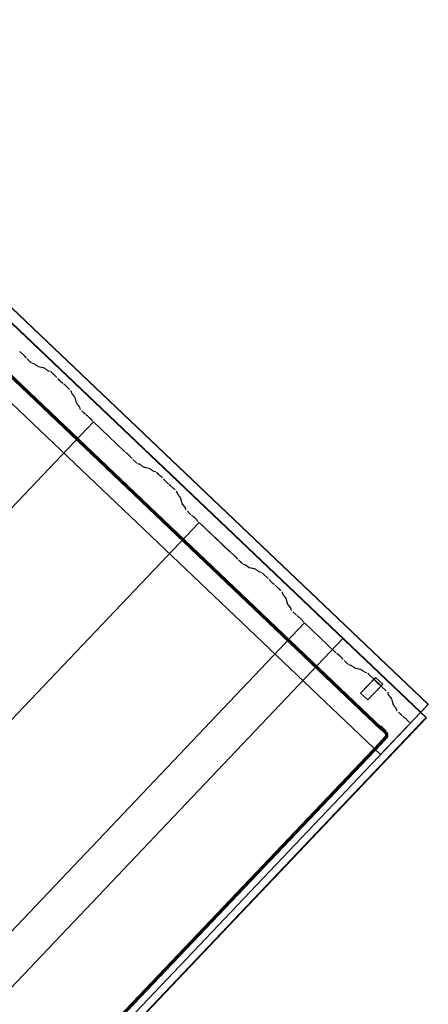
# Model space of a CAD drawing. Header units: metres. Extents: x 32343131.6 to 32343183.7, y 5699223.3 to 5699275.1.
# Tile 159 of 190: x 32343182.7 to 32343183.7, y 5699240.7 to 5699243.2. Entities that reach past the tile are written whole.
import ezdxf

# ---------------------------------------------------------------- set-up
doc = ezdxf.new("R2010")
doc.units = ezdxf.units.M
doc.layers.add('0-1', color=7, linetype='Continuous', lineweight=5)
for name, color, linetype, lineweight, true_color in [('A-GENM-1', 7, 'Continuous', 5, 0xcccccc), ('A-ROOF-1', 7, 'Continuous', 5, 0xcccccc), ('E-POWR-CNDT-1', 5, 'Continuous', 70, 0x0000ff), ('S-BEAM-1', 7, 'Continuous', 5, 0xcccccc)]:
    doc.layers.add(name, color=color, linetype=linetype, lineweight=lineweight, true_color=true_color)

# ---------------------------------------------------------------- blocks, each defined once
blk = doc.blocks.new('construction-roof-accessories--rheinzink-rzk010047 - construction-roof-accessories--rheinzink-rzk010047-3217442-TGA_190_LP5_GR_DA-TGA-01_G_')
at = {"layer": 'A-GENM-1'}
for p, q in [((-0.0125, 0.0822), (0.0125, 0.0822)), ((0.0125, 0.0822), (-0.0125, 0.0822)), ((-0.0125, 0.0822), (-0.0125, 0.0322)), ((-0.0125, 0.0263), (-0.0125, 0.0822)), ((0.0125, 0.0822), (0.0125, 0.0263)), ((0.0125, 0.0322), (0.0125, 0.0822)), ((-0.0125, 0.0263), (-0.0125, 0.0322)), ((-0.0125, 0.0322), (0.0125, 0.0322)), ((-0.0125, 0.0322), (0.0125, 0.0322)), ((0.0125, 0.0263), (-0.0125, 0.0263)), ((-0.0125, 0.0263), (0.0125, 0.0263)), ((0.0125, 0.0322), (0.0125, 0.0263))]:
    blk.add_line(p, q, dxfattribs=at)
blk = doc.blocks.new('Wasserleitblech - Wasserleitblech-3545865-TGA_190_LP5_GR_DA-TGA-01_G_')
at = {"layer": 'A-ROOF-1'}
for p, q in [((105.953, -7.7157), (71.177, 25.3695)), ((71.1777, 25.3702), (105.9537, -7.715)), ((105.9336, -7.7361), (71.1576, 25.3491)), ((105.9341, -7.7355), (71.1582, 25.3497)), ((105.8306, -7.8444), (102.9446, -5.0987)), ((105.8306, -7.8444), (102.9446, -5.0987)), ((105.9336, -7.7361), (105.953, -7.7157)), ((105.9537, -7.715), (105.9341, -7.7355)), ((105.9537, -7.715), (105.953, -7.7157)), ((105.9341, -7.7355), (105.8306, -7.8444)), ((105.8306, -7.8444), (105.9336, -7.7361))]:
    blk.add_line(p, q, dxfattribs=at)
blk = doc.blocks.new('Ortgang schräg2 - Ortgang schräg-3553031-TGA_190_LP5_GR_DA-TGA-01_G_')
at = {"layer": 'A-ROOF-1'}
for p, q in [((72.746, 23.8381), (64.4555, 15.124)), ((72.746, 23.8382), (64.4556, 15.1241)), ((72.746, 23.8381), (72.746, 23.8382)), ((72.746, 23.8382), (72.9605, 23.6342)), ((72.9597, 23.6348), (72.746, 23.8381)), ((64.6693, 14.9207), (72.9597, 23.6348)), ((72.9605, 23.6342), (64.67, 14.9201)), ((72.9533, 23.6281), (72.9597, 23.6348)), ((72.9605, 23.6342), (72.954, 23.6274)), ((72.954, 23.6274), (72.07, 22.6982)), ((72.0884, 22.719), (72.9533, 23.6281)), ((72.9533, 23.6281), (72.954, 23.6274))]:
    blk.add_line(p, q, dxfattribs=at)
blk = doc.blocks.new('ARC_190_LPX_FM_Stellplätze_rvt-1-TGA_190_LP5_GR_DA-TGA-01_G_')
at = {"layer": 'S-BEAM-1'}
for p, q in [((32343182.6697, 5699242.3777), (32343182.6744, 5699242.3739)), ((32343182.6752, 5699242.3731), (32343182.6704, 5699242.3769)), ((32343182.6853, 5699242.3627), (32343182.6813, 5699242.3672)), ((32343182.6821, 5699242.3666), (32343182.6862, 5699242.362)), ((32343182.6965, 5699242.3517), (32343182.689, 5699242.3589)), ((32343182.6891, 5699242.359), (32343182.6966, 5699242.3518)), ((32343182.7013, 5699242.348), (32343182.7057, 5699242.3471)), ((32343182.7068, 5699242.3461), (32343182.7023, 5699242.347)), ((32343182.7067, 5699242.3466), (32343182.7159, 5699242.3399)), ((32343182.7168, 5699242.339), (32343182.7076, 5699242.3456)), ((32343182.7167, 5699242.3394), (32343182.7312, 5699242.3365)), ((32343182.7322, 5699242.3355), (32343182.7178, 5699242.3384)), ((32343182.7322, 5699242.3359), (32343182.7414, 5699242.3293)), ((32343182.7422, 5699242.3283), (32343182.733, 5699242.335)), ((32343182.7422, 5699242.3288), (32343182.7471, 5699242.3278)), ((32343182.7482, 5699242.3268), (32343182.7432, 5699242.3278)), ((32343182.7651, 5699242.3113), (32343182.7528, 5699242.323)), ((32343182.7529, 5699242.3231), (32343182.7652, 5699242.3114)), ((32343182.7703, 5699242.3055), (32343182.7685, 5699242.3077)), ((32343182.7695, 5699242.3069), (32343182.7713, 5699242.3047)), ((32343182.7785, 5699242.2979), (32343182.7808, 5699242.2962)), ((32343182.7816, 5699242.2953), (32343182.7793, 5699242.2969)), ((32343182.7977, 5699242.2803), (32343182.7853, 5699242.292)), ((32343182.7854, 5699242.2921), (32343182.7978, 5699242.2804)), ((32343182.8029, 5699242.271), (32343182.8017, 5699242.2759)), ((32343182.8028, 5699242.2749), (32343182.804, 5699242.27)), ((32343182.8106, 5699242.2612), (32343182.8035, 5699242.27)), ((32343182.8045, 5699242.2692), (32343182.8116, 5699242.2603)), ((32343182.8148, 5699242.2461), (32343182.8112, 5699242.2604)), ((32343182.8122, 5699242.2594), (32343182.8159, 5699242.2451)), ((32343182.8225, 5699242.2362), (32343182.8154, 5699242.2451)), ((32343182.8164, 5699242.2443), (32343182.8235, 5699242.2354)), ((32343182.8242, 5699242.2311), (32343182.823, 5699242.2355)), ((32343182.8241, 5699242.2345), (32343182.8253, 5699242.2301)), ((32343182.8367, 5699242.2184), (32343182.8292, 5699242.2255)), ((32343182.8293, 5699242.2256), (32343182.8368, 5699242.2185)), ((32343174.597, 5699233.5124), (32343182.8593, 5699242.1969)), ((32343174.597, 5699233.5124), (32343182.8593, 5699242.1969)), ((32343174.5971, 5699233.5125), (32343182.8594, 5699242.197)), ((32343174.5971, 5699233.5125), (32343182.8594, 5699242.197)), ((32343182.8399, 5699242.2157), (32343182.8447, 5699242.2119)), ((32343182.8454, 5699242.2111), (32343182.8406, 5699242.2149)), ((32343182.8556, 5699242.2007), (32343182.8515, 5699242.2052)), ((32343182.8524, 5699242.2046), (32343182.8564, 5699242.2)), ((32343182.8593, 5699242.1969), (32343182.8594, 5699242.197)), ((32343182.8594, 5699242.197), (32343182.8593, 5699242.1969)), ((32343182.9381, 5699242.1219), (32343182.8593, 5699242.1969)), ((32343182.8594, 5699242.197), (32343182.9382, 5699242.122)), ((32343182.9414, 5699242.1192), (32343182.9461, 5699242.1154)), ((32343182.9468, 5699242.1146), (32343182.9421, 5699242.1184)), ((32343182.957, 5699242.1042), (32343182.953, 5699242.1087)), ((32343182.9538, 5699242.1081), (32343182.9578, 5699242.1035)), ((32343182.9682, 5699242.0932), (32343182.9607, 5699242.1004)), ((32343182.9608, 5699242.1005), (32343182.9683, 5699242.0933)), ((32343182.9729, 5699242.0896), (32343182.9774, 5699242.0887)), ((32343182.9785, 5699242.0876), (32343182.974, 5699242.0885)), ((32343182.9784, 5699242.0881), (32343182.9876, 5699242.0814)), ((32343182.9885, 5699242.0805), (32343182.9792, 5699242.0872)), ((32343182.9884, 5699242.081), (32343183.0029, 5699242.078)), ((32343183.0039, 5699242.077), (32343182.9895, 5699242.0799)), ((32343183.0039, 5699242.0774), (32343183.0131, 5699242.0708)), ((32343183.0139, 5699242.0699), (32343183.0047, 5699242.0765)), ((32343183.0139, 5699242.0703), (32343183.0188, 5699242.0693)), ((32343183.0199, 5699242.0683), (32343183.0149, 5699242.0693)), ((32343183.0368, 5699242.0528), (32343183.0245, 5699242.0645)), ((32343183.0246, 5699242.0646), (32343183.0369, 5699242.0529)), ((32343183.042, 5699242.047), (32343183.0402, 5699242.0492)), ((32343183.0412, 5699242.0484), (32343183.043, 5699242.0462)), ((32343183.0502, 5699242.0394), (32343183.0524, 5699242.0377)), ((32343183.0533, 5699242.0368), (32343183.051, 5699242.0385)), ((32343183.0694, 5699242.0218), (32343183.057, 5699242.0335)), ((32343183.0571, 5699242.0336), (32343183.0694, 5699242.0219)), ((32343183.0746, 5699242.0125), (32343183.0733, 5699242.0174)), ((32343183.0744, 5699242.0164), (32343183.0757, 5699242.0115)), ((32343183.0823, 5699242.0027), (32343183.0752, 5699242.0115)), ((32343183.0762, 5699242.0107), (32343183.0833, 5699242.0019)), ((32343183.0865, 5699241.9876), (32343183.0828, 5699242.0019)), ((32343183.0839, 5699242.0009), (32343183.0876, 5699241.9866)), ((32343183.0942, 5699241.9778), (32343183.0871, 5699241.9866)), ((32343183.0881, 5699241.9858), (32343183.0952, 5699241.977)), ((32343183.0959, 5699241.9726), (32343183.0947, 5699241.977)), ((32343183.0958, 5699241.976), (32343183.0969, 5699241.9716)), ((32343183.1009, 5699241.9672), (32343183.1085, 5699241.96)), ((32343183.1084, 5699241.9599), (32343183.1009, 5699241.9671)), ((32343183.1116, 5699241.9572), (32343183.1164, 5699241.9534)), ((32343183.1171, 5699241.9526), (32343183.1123, 5699241.9564)), ((32343183.1273, 5699241.9422), (32343183.1232, 5699241.9468)), ((32343183.1241, 5699241.9461), (32343183.1281, 5699241.9415)), ((32343174.8687, 5699233.2539), (32343183.131, 5699241.9384)), ((32343174.8687, 5699233.2539), (32343183.131, 5699241.9384)), ((32343174.8688, 5699233.254), (32343183.1311, 5699241.9385)), ((32343174.8688, 5699233.254), (32343183.1311, 5699241.9385)), ((32343183.131, 5699241.9384), (32343183.1311, 5699241.9385)), ((32343183.1311, 5699241.9385), (32343183.131, 5699241.9384)), ((32343183.2098, 5699241.8634), (32343183.131, 5699241.9384)), ((32343183.1311, 5699241.9385), (32343183.2099, 5699241.8635)), ((32343183.2131, 5699241.8607), (32343183.2178, 5699241.8569)), ((32343183.2185, 5699241.8561), (32343183.2138, 5699241.8599)), ((32343183.2287, 5699241.8457), (32343183.2247, 5699241.8503)), ((32343183.2255, 5699241.8496), (32343183.2295, 5699241.845)), ((32343183.2399, 5699241.8348), (32343183.2324, 5699241.8419)), ((32343183.2325, 5699241.842), (32343183.24, 5699241.8349)), ((32343183.2446, 5699241.8311), (32343183.2491, 5699241.8302)), ((32343183.2501, 5699241.8291), (32343183.2457, 5699241.8301)), ((32343183.2501, 5699241.8296), (32343183.2593, 5699241.8229)), ((32343183.2601, 5699241.822), (32343183.2509, 5699241.8287)), ((32343183.2601, 5699241.8225), (32343183.2745, 5699241.8195)), ((32343183.2756, 5699241.8185), (32343183.2611, 5699241.8214)), ((32343183.2755, 5699241.819), (32343183.2848, 5699241.8123)), ((32343183.2856, 5699241.8114), (32343183.2764, 5699241.818)), ((32343183.2856, 5699241.8118), (32343183.2905, 5699241.8108)), ((32343183.2916, 5699241.8098), (32343183.2866, 5699241.8108)), ((32343183.3085, 5699241.7943), (32343183.2962, 5699241.806)), ((32343183.2963, 5699241.8061), (32343183.3086, 5699241.7944)), ((32343183.3137, 5699241.7885), (32343183.3119, 5699241.7907)), ((32343183.3129, 5699241.7899), (32343183.3147, 5699241.7877)), ((32343183.3218, 5699241.7809), (32343183.3241, 5699241.7792)), ((32343183.325, 5699241.7783), (32343183.3227, 5699241.78)), ((32343183.341, 5699241.7633), (32343183.3287, 5699241.7751)), ((32343183.3288, 5699241.7752), (32343183.3411, 5699241.7634)), ((32343183.3463, 5699241.754), (32343183.345, 5699241.7589)), ((32343183.3461, 5699241.7579), (32343183.3474, 5699241.753)), ((32343183.354, 5699241.7442), (32343183.3469, 5699241.7531)), ((32343183.3479, 5699241.7523), (32343183.355, 5699241.7434)), ((32343183.3582, 5699241.7291), (32343183.3545, 5699241.7434)), ((32343183.3556, 5699241.7424), (32343183.3593, 5699241.7281)), ((32343183.3659, 5699241.7193), (32343183.3588, 5699241.7282)), ((32343183.3598, 5699241.7273), (32343183.3669, 5699241.7185)), ((32343183.3675, 5699241.7141), (32343183.3664, 5699241.7185)), ((32343183.3675, 5699241.7175), (32343183.3686, 5699241.7131)), ((32343183.3801, 5699241.7014), (32343183.3725, 5699241.7086)), ((32343183.3726, 5699241.7087), (32343183.3801, 5699241.7015)), ((32343183.3833, 5699241.6987), (32343183.3881, 5699241.6949)), ((32343183.3888, 5699241.6941), (32343183.384, 5699241.6979)), ((32343183.399, 5699241.6837), (32343183.3949, 5699241.6883)), ((32343175.1404, 5699232.9954), (32343183.4027, 5699241.6799)), ((32343175.1404, 5699232.9954), (32343183.4027, 5699241.6799)), ((32343175.1405, 5699232.9955), (32343183.4028, 5699241.68)), ((32343175.1405, 5699232.9955), (32343183.4028, 5699241.68)), ((32343183.3958, 5699241.6876), (32343183.3998, 5699241.6831)), ((32343183.4027, 5699241.6799), (32343183.4028, 5699241.68)), ((32343183.4028, 5699241.68), (32343183.4027, 5699241.6799)), ((32343183.4815, 5699241.6049), (32343183.4027, 5699241.6799)), ((32343183.4028, 5699241.68), (32343183.4816, 5699241.605)), ((32343183.4848, 5699241.6022), (32343183.4895, 5699241.5984)), ((32343183.4902, 5699241.5976), (32343183.4855, 5699241.6014)), ((32343183.5004, 5699241.5872), (32343183.4964, 5699241.5918)), ((32343183.4972, 5699241.5911), (32343183.5012, 5699241.5866)), ((32343183.5116, 5699241.5763), (32343183.5041, 5699241.5834)), ((32343183.5042, 5699241.5835), (32343183.5117, 5699241.5764)), ((32343183.5163, 5699241.5726), (32343183.5208, 5699241.5717)), ((32343183.5218, 5699241.5707), (32343183.5174, 5699241.5716)), ((32343183.5218, 5699241.5711), (32343183.531, 5699241.5645)), ((32343183.5318, 5699241.5635), (32343183.5226, 5699241.5702)), ((32343183.5318, 5699241.564), (32343183.5462, 5699241.5611)), ((32343183.5473, 5699241.56), (32343183.5328, 5699241.563)), ((32343183.5472, 5699241.5605), (32343183.5564, 5699241.5538)), ((32343183.5573, 5699241.5529), (32343183.5481, 5699241.5596)), ((32343183.5572, 5699241.5534), (32343183.5622, 5699241.5524)), ((32343183.5632, 5699241.5513), (32343183.5583, 5699241.5523)), ((32343183.5679, 5699241.5476), (32343183.5803, 5699241.5359)), ((32343183.5802, 5699241.5358), (32343183.5679, 5699241.5476)), ((32343183.5854, 5699241.5301), (32343183.5836, 5699241.5322)), ((32343183.5846, 5699241.5314), (32343183.5863, 5699241.5293)), ((32343183.5935, 5699241.5224), (32343183.5958, 5699241.5207)), ((32343183.5967, 5699241.5198), (32343183.5944, 5699241.5215)), ((32343183.6127, 5699241.5049), (32343183.6004, 5699241.5166)), ((32343183.6005, 5699241.5167), (32343183.6128, 5699241.505)), ((32343183.618, 5699241.4956), (32343183.6167, 5699241.5004)), ((32343183.6178, 5699241.4994), (32343183.6191, 5699241.4945)), ((32343183.6257, 5699241.4857), (32343183.6186, 5699241.4946)), ((32343183.6196, 5699241.4938), (32343183.6267, 5699241.4849)), ((32343183.6299, 5699241.4706), (32343183.6262, 5699241.485)), ((32343183.6273, 5699241.4839), (32343183.631, 5699241.4696)), ((32343183.6376, 5699241.4608), (32343183.6305, 5699241.4697)), ((32343183.6315, 5699241.4689), (32343183.6386, 5699241.46)), ((32343183.6392, 5699241.4556), (32343183.6381, 5699241.46)), ((32343183.6392, 5699241.459), (32343183.6403, 5699241.4546)), ((32343183.6517, 5699241.443), (32343183.6442, 5699241.4501)), ((32343183.6443, 5699241.4502), (32343183.6518, 5699241.4431)), ((32343183.655, 5699241.4402), (32343183.6598, 5699241.4364)), ((32343183.6605, 5699241.4357), (32343183.6557, 5699241.4395)), ((32343175.4121, 5699232.7369), (32343183.6744, 5699241.4215)), ((32343175.4122, 5699232.737), (32343183.6744, 5699241.4215)), ((32343183.6706, 5699241.4252), (32343183.6666, 5699241.4298)), ((32343183.6674, 5699241.4291), (32343183.6715, 5699241.4246)), ((32343183.6744, 5699241.4215), (32343183.6744, 5699241.4215))]:
    blk.add_line(p, q, dxfattribs=at)
for centre, major_axis, ratio, start_param, end_param in [((32343182.678, 5699242.3699), (-0.00543, 0.00517), 0.087156, 3.927883, 5.496895), ((32343182.678, 5699242.3699), (-0.00435, 0.00414), 0.087156, 3.927883, 5.496891), ((32343182.6895, 5699242.3593), (-0.00543, 0.00517), 0.087155, 0.786293, 1.570797), ((32343182.6895, 5699242.3593), (-0.00435, 0.00414), 0.087155, 0.786291, 1.570797), ((32343182.697, 5699242.3522), (-0.00543, 0.00517), 0.087156, 1.570796, 3.003604), ((32343182.697, 5699242.3522), (-0.00435, 0.00414), 0.087156, 1.570796, 3.003601), ((32343182.711, 5699242.342), (-0.00543, 0.00517), 0.087156, 5.711271, 6.145196), ((32343182.711, 5699242.342), (-0.00435, 0.00414), 0.087156, 5.711273, 6.145203), ((32343182.7124, 5699242.3436), (-0.00435, 0.00414), 0.087156, 2.569681, 3.0036), ((32343182.7124, 5699242.3436), (-0.00543, 0.00517), 0.087156, 2.569683, 3.003604), ((32343182.7365, 5699242.3313), (-0.00543, 0.00517), 0.087155, 5.71127, 6.145197), ((32343182.7365, 5699242.3313), (-0.00435, 0.00414), 0.087156, 5.711273, 6.145203), ((32343182.7379, 5699242.3329), (-0.00435, 0.00414), 0.087156, 2.569681, 3.003602), ((32343182.7379, 5699242.3329), (-0.00543, 0.00517), 0.087156, 2.569684, 3.003604), ((32343182.7524, 5699242.3226), (-0.00543, 0.00517), 0.087156, 4.712389, 6.145196), ((32343182.7524, 5699242.3226), (-0.00435, 0.00414), 0.087156, 4.712389, 6.1452), ((32343182.7648, 5699242.3109), (-0.00435, 0.00414), 0.087156, 3.74101, 4.712389), ((32343182.7648, 5699242.3109), (-0.00543, 0.00517), 0.087156, 3.74101, 4.712389), ((32343182.7751, 5699242.3015), (-0.00543, 0.00517), 0.087156, 0.599414, 2.542175), ((32343182.7751, 5699242.3015), (-0.00435, 0.00414), 0.087156, 0.599417, 2.542174), ((32343182.785, 5699242.2916), (-0.00543, 0.00517), 0.087155, 4.712389, 5.683768), ((32343182.785, 5699242.2916), (-0.00435, 0.00414), 0.087156, 4.712389, 5.683773), ((32343182.7973, 5699242.2799), (-0.00435, 0.00414), 0.087156, 3.279581, 4.71239), ((32343182.7973, 5699242.2799), (-0.00543, 0.00517), 0.087156, 3.279583, 4.712389), ((32343182.8084, 5699242.2659), (-0.00543, 0.00517), 0.087156, 0.137992, 0.571912), ((32343182.8084, 5699242.2659), (-0.00435, 0.00414), 0.087156, 0.137989, 0.571914), ((32343182.8068, 5699242.2644), (-0.00435, 0.00414), 0.087156, 3.279581, 3.713503), ((32343182.8068, 5699242.2644), (-0.00543, 0.00517), 0.087156, 3.279576, 3.713505), ((32343182.8202, 5699242.241), (-0.00543, 0.00517), 0.087156, 0.137994, 0.571912), ((32343182.8202, 5699242.241), (-0.00435, 0.00414), 0.087155, 0.13799, 0.571918), ((32343182.8187, 5699242.2395), (-0.00435, 0.00414), 0.087156, 3.279581, 3.713503), ((32343182.8187, 5699242.2395), (-0.00543, 0.00517), 0.087155, 3.279583, 3.713505), ((32343182.8296, 5699242.226), (-0.00543, 0.00517), 0.087155, 0.137992, 1.570797), ((32343182.8296, 5699242.226), (-0.00435, 0.00414), 0.087156, 0.137989, 1.570797), ((32343182.8371, 5699242.2189), (-0.00543, 0.00517), 0.087156, 1.570796, 2.355302), ((32343182.8371, 5699242.2189), (-0.00435, 0.00414), 0.087156, 1.570796, 2.355305), ((32343182.8482, 5699242.2079), (-0.00543, 0.00517), 0.087156, 3.927885, 5.496895), ((32343182.8482, 5699242.2079), (-0.00435, 0.00414), 0.087156, 3.927883, 5.496895), ((32343182.8597, 5699242.1974), (-0.00543, 0.00517), 0.087155, 0.786291, 1.570797), ((32343182.8597, 5699242.1974), (-0.00435, 0.00414), 0.087155, 0.78629, 1.570796), ((32343182.9386, 5699242.1224), (-0.00543, 0.00517), 0.087156, 1.570796, 2.355302), ((32343182.9386, 5699242.1224), (-0.00435, 0.00414), 0.087156, 1.570796, 2.355307), ((32343182.9497, 5699242.1114), (-0.00543, 0.00517), 0.087155, 3.927885, 5.496895), ((32343182.9497, 5699242.1114), (-0.00435, 0.00414), 0.087156, 3.927882, 5.496897), ((32343182.9612, 5699242.1009), (-0.00543, 0.00517), 0.087156, 0.78629, 1.570796), ((32343182.9612, 5699242.1009), (-0.00435, 0.00414), 0.087156, 0.786289, 1.570796), ((32343182.9687, 5699242.0937), (-0.00543, 0.00517), 0.087156, 1.570796, 3.003604), ((32343182.9687, 5699242.0937), (-0.00435, 0.00414), 0.087156, 1.570796, 3.003602), ((32343182.9827, 5699242.0835), (-0.00543, 0.00517), 0.087155, 5.71127, 6.145197), ((32343182.9827, 5699242.0835), (-0.00435, 0.00414), 0.087156, 5.711273, 6.145194), ((32343182.9841, 5699242.0851), (-0.00435, 0.00414), 0.087156, 2.56968, 3.003606), ((32343182.9841, 5699242.0851), (-0.00543, 0.00517), 0.087155, 2.56968, 3.003604), ((32343183.0082, 5699242.0728), (-0.00543, 0.00517), 0.087156, 5.711276, 6.145197), ((32343183.0082, 5699242.0728), (-0.00435, 0.00414), 0.087156, 5.711273, 6.145193), ((32343183.0096, 5699242.0745), (-0.00435, 0.00414), 0.087156, 2.569681, 3.003605), ((32343183.0096, 5699242.0745), (-0.00543, 0.00517), 0.087156, 2.56968, 3.003604), ((32343183.0241, 5699242.0641), (-0.00543, 0.00517), 0.087155, 4.712389, 6.145197), ((32343183.0241, 5699242.0641), (-0.00435, 0.00414), 0.087156, 4.712389, 6.145191), ((32343183.0364, 5699242.0524), (-0.00435, 0.00414), 0.087156, 3.74101, 4.712389), ((32343183.0364, 5699242.0524), (-0.00543, 0.00517), 0.087156, 3.741008, 4.712389), ((32343183.0468, 5699242.043), (-0.00543, 0.00517), 0.087156, 0.599415, 2.542175), ((32343183.0468, 5699242.043), (-0.00435, 0.00414), 0.087156, 0.599417, 2.542174), ((32343183.0567, 5699242.0332), (-0.00543, 0.00517), 0.087155, 4.712389, 5.683769), ((32343183.0567, 5699242.0332), (-0.00435, 0.00414), 0.087156, 4.712389, 5.683768), ((32343183.069, 5699242.0214), (-0.00435, 0.00414), 0.087156, 3.279581, 4.712389), ((32343183.069, 5699242.0214), (-0.00543, 0.00517), 0.087156, 3.279582, 4.712389), ((32343183.08, 5699242.0075), (-0.00543, 0.00517), 0.087156, 0.137984, 0.571912), ((32343183.08, 5699242.0075), (-0.00435, 0.00414), 0.087156, 0.137989, 0.571914), ((32343183.0785, 5699242.006), (-0.00435, 0.00414), 0.087156, 3.279581, 3.713503), ((32343183.0785, 5699242.006), (-0.00543, 0.00517), 0.087156, 3.279576, 3.713505), ((32343183.0919, 5699241.9825), (-0.00543, 0.00517), 0.087155, 0.13799, 0.571912), ((32343183.0919, 5699241.9825), (-0.00435, 0.00414), 0.087156, 0.137988, 0.571915), ((32343183.0904, 5699241.981), (-0.00435, 0.00414), 0.087156, 3.279582, 3.713504), ((32343183.0904, 5699241.981), (-0.00543, 0.00517), 0.087156, 3.27958, 3.713505), ((32343183.1013, 5699241.9675), (-0.00543, 0.00517), 0.087155, 0.137992, 1.570797), ((32343183.1013, 5699241.9675), (-0.00435, 0.00414), 0.087155, 0.13799, 1.570797), ((32343183.1088, 5699241.9604), (-0.00543, 0.00517), 0.087156, 1.570796, 2.355302), ((32343183.1088, 5699241.9604), (-0.00435, 0.00414), 0.087156, 1.570796, 2.355301), ((32343183.1199, 5699241.9494), (-0.00543, 0.00517), 0.087156, 3.927886, 5.496895), ((32343183.1199, 5699241.9494), (-0.00435, 0.00414), 0.087156, 3.927883, 5.496895), ((32343183.1314, 5699241.9389), (-0.00543, 0.00517), 0.087156, 0.786291, 1.570797), ((32343183.1314, 5699241.9389), (-0.00435, 0.00414), 0.087156, 0.78629, 1.570797), ((32343183.2102, 5699241.8639), (-0.00543, 0.00517), 0.087156, 1.570796, 2.355303), ((32343183.2102, 5699241.8639), (-0.00435, 0.00414), 0.087156, 1.570796, 2.355305), ((32343183.2213, 5699241.8529), (-0.00543, 0.00517), 0.087156, 3.927884, 5.496895), ((32343183.2213, 5699241.8529), (-0.00435, 0.00414), 0.087156, 3.927882, 5.496896), ((32343183.2329, 5699241.8424), (-0.00543, 0.00517), 0.087156, 0.786288, 1.570796), ((32343183.2329, 5699241.8424), (-0.00435, 0.00414), 0.087156, 0.78629, 1.570796), ((32343183.2404, 5699241.8352), (-0.00543, 0.00517), 0.087156, 1.570796, 3.003604), ((32343183.2404, 5699241.8352), (-0.00435, 0.00414), 0.087156, 1.570796, 3.003602), ((32343183.2544, 5699241.825), (-0.00543, 0.00517), 0.087155, 5.711272, 6.145197), ((32343183.2544, 5699241.825), (-0.00435, 0.00414), 0.087156, 5.711273, 6.145191), ((32343183.2558, 5699241.8266), (-0.00435, 0.00414), 0.087156, 2.569681, 3.003607), ((32343183.2558, 5699241.8266), (-0.00543, 0.00517), 0.087156, 2.56968, 3.003604), ((32343183.2799, 5699241.8144), (-0.00543, 0.00517), 0.087155, 5.711275, 6.145197), ((32343183.2799, 5699241.8144), (-0.00435, 0.00414), 0.087156, 5.711273, 6.145193), ((32343183.2813, 5699241.816), (-0.00435, 0.00414), 0.087156, 2.56968, 3.00361), ((32343183.2813, 5699241.816), (-0.00543, 0.00517), 0.087155, 2.569677, 3.003604), ((32343183.2958, 5699241.8057), (-0.00543, 0.00517), 0.087155, 4.71239, 6.145197), ((32343183.2958, 5699241.8057), (-0.00435, 0.00414), 0.087155, 4.71239, 6.145193), ((32343183.3081, 5699241.7939), (-0.00435, 0.00414), 0.087156, 3.74101, 4.712389), ((32343183.3081, 5699241.7939), (-0.00543, 0.00517), 0.087156, 3.741009, 4.712389), ((32343183.3185, 5699241.7845), (-0.00543, 0.00517), 0.087155, 0.599417, 2.542176), ((32343183.3185, 5699241.7845), (-0.00435, 0.00414), 0.087156, 0.599417, 2.542176), ((32343183.3284, 5699241.7747), (-0.00543, 0.00517), 0.087156, 4.712389, 5.683768), ((32343183.3284, 5699241.7747), (-0.00435, 0.00414), 0.087156, 4.712389, 5.683765), ((32343183.3407, 5699241.763), (-0.00435, 0.00414), 0.087156, 3.279581, 4.712389), ((32343183.3407, 5699241.763), (-0.00543, 0.00517), 0.087156, 3.279583, 4.712389), ((32343183.3517, 5699241.749), (-0.00543, 0.00517), 0.087156, 0.137985, 0.571912), ((32343183.3517, 5699241.749), (-0.00435, 0.00414), 0.087156, 0.137989, 0.57191), ((32343183.3502, 5699241.7475), (-0.00435, 0.00414), 0.087156, 3.279581, 3.713503), ((32343183.3502, 5699241.7475), (-0.00543, 0.00517), 0.087156, 3.279581, 3.713505), ((32343183.3636, 5699241.7241), (-0.00543, 0.00517), 0.087156, 0.137987, 0.571912), ((32343183.3636, 5699241.7241), (-0.00435, 0.00414), 0.087156, 0.137988, 0.571914), ((32343183.3621, 5699241.7226), (-0.00435, 0.00414), 0.087155, 3.279582, 3.713504), ((32343183.3621, 5699241.7226), (-0.00543, 0.00517), 0.087156, 3.27958, 3.713505), ((32343183.373, 5699241.7091), (-0.00543, 0.00517), 0.087156, 0.137989, 1.570796), ((32343183.373, 5699241.7091), (-0.00435, 0.00414), 0.087156, 0.137989, 1.570796), ((32343183.3805, 5699241.7019), (-0.00435, 0.00414), 0.087156, 1.570796, 2.355301), ((32343183.3805, 5699241.7019), (-0.00543, 0.00517), 0.087156, 1.570796, 2.355303), ((32343183.3916, 5699241.6909), (-0.00543, 0.00517), 0.087156, 3.927882, 5.496895), ((32343183.3916, 5699241.6909), (-0.00435, 0.00414), 0.087156, 3.927882, 5.496895), ((32343183.4031, 5699241.6804), (-0.00543, 0.00517), 0.087156, 0.786292, 1.570796), ((32343183.4031, 5699241.6804), (-0.00435, 0.00414), 0.087156, 0.78629, 1.570796), ((32343183.4819, 5699241.6054), (-0.00543, 0.00517), 0.087155, 1.570797, 2.355303), ((32343183.4819, 5699241.6054), (-0.00435, 0.00414), 0.087156, 1.570796, 2.355305), ((32343183.493, 5699241.5944), (-0.00543, 0.00517), 0.087156, 3.927883, 5.496895), ((32343183.493, 5699241.5944), (-0.00435, 0.00414), 0.087156, 3.927883, 5.496899), ((32343183.5045, 5699241.5839), (-0.00543, 0.00517), 0.087156, 0.786291, 1.570796), ((32343183.5045, 5699241.5839), (-0.00435, 0.00414), 0.087156, 0.78629, 1.570796), ((32343183.5121, 5699241.5768), (-0.00543, 0.00517), 0.087155, 1.570796, 3.003604), ((32343183.5121, 5699241.5768), (-0.00435, 0.00414), 0.087155, 1.570797, 3.003602), ((32343183.5261, 5699241.5665), (-0.00543, 0.00517), 0.087156, 5.711273, 6.145197), ((32343183.5261, 5699241.5665), (-0.00435, 0.00414), 0.087156, 5.711273, 6.145191), ((32343183.5275, 5699241.5681), (-0.00435, 0.00414), 0.087156, 2.569681, 3.003612), ((32343183.5275, 5699241.5681), (-0.00543, 0.00517), 0.087156, 2.569678, 3.003604), ((32343183.5516, 5699241.5559), (-0.00543, 0.00517), 0.087156, 5.711273, 6.145197), ((32343183.5516, 5699241.5559), (-0.00435, 0.00414), 0.087156, 5.711273, 6.145193), ((32343183.553, 5699241.5575), (-0.00435, 0.00414), 0.087156, 2.56968, 3.003612), ((32343183.553, 5699241.5575), (-0.00543, 0.00517), 0.087156, 2.569678, 3.003604), ((32343183.5675, 5699241.5472), (-0.00543, 0.00517), 0.087155, 4.712389, 6.145197), ((32343183.5675, 5699241.5472), (-0.00435, 0.00414), 0.087155, 4.71239, 6.145194), ((32343183.5798, 5699241.5354), (-0.00435, 0.00414), 0.087155, 3.74101, 4.712389), ((32343183.5798, 5699241.5354), (-0.00543, 0.00517), 0.087156, 3.741009, 4.712389), ((32343183.5901, 5699241.526), (-0.00543, 0.00517), 0.087155, 0.59942, 2.542176), ((32343183.5901, 5699241.526), (-0.00435, 0.00414), 0.087156, 0.599417, 2.542177), ((32343183.6, 5699241.5162), (-0.00543, 0.00517), 0.087156, 4.712389, 5.683768), ((32343183.6, 5699241.5162), (-0.00435, 0.00414), 0.087156, 4.712389, 5.683766), ((32343183.6124, 5699241.5045), (-0.00435, 0.00414), 0.087156, 3.279581, 4.712389), ((32343183.6124, 5699241.5045), (-0.00543, 0.00517), 0.087156, 3.279583, 4.712389), ((32343183.6234, 5699241.4905), (-0.00543, 0.00517), 0.087156, 0.137983, 0.571912), ((32343183.6234, 5699241.4905), (-0.00435, 0.00414), 0.087156, 0.137989, 0.571909), ((32343183.6219, 5699241.489), (-0.00435, 0.00414), 0.087156, 3.279581, 3.713499), ((32343183.6219, 5699241.489), (-0.00543, 0.00517), 0.087156, 3.279584, 3.713505), ((32343183.6353, 5699241.4656), (-0.00543, 0.00517), 0.087156, 0.137988, 0.571912), ((32343183.6353, 5699241.4656), (-0.00435, 0.00414), 0.087156, 0.137988, 0.571915), ((32343183.6338, 5699241.4641), (-0.00435, 0.00414), 0.087155, 3.279582, 3.713509), ((32343183.6338, 5699241.4641), (-0.00543, 0.00517), 0.087156, 3.279578, 3.713505), ((32343183.6447, 5699241.4506), (-0.00543, 0.00517), 0.087156, 0.137985, 1.570796), ((32343183.6447, 5699241.4506), (-0.00435, 0.00414), 0.087156, 0.137988, 1.570796), ((32343183.6522, 5699241.4434), (-0.00543, 0.00517), 0.087156, 1.570796, 2.355303), ((32343183.6522, 5699241.4434), (-0.00435, 0.00414), 0.087156, 1.570796, 2.355299), ((32343183.6633, 5699241.4325), (-0.00543, 0.00517), 0.087156, 3.927882, 5.496895), ((32343183.6633, 5699241.4325), (-0.00435, 0.00414), 0.087156, 3.927883, 5.496894), ((32343183.6748, 5699241.4219), (-0.00543, 0.00517), 0.087156, 0.786291, 1.570796), ((32343183.6748, 5699241.4219), (-0.00435, 0.00414), 0.087156, 0.786289, 1.570796)]:
    blk.add_ellipse(centre, major_axis=major_axis, ratio=ratio, start_param=start_param, end_param=end_param, dxfattribs=at)
at = {"layer": 'A-GENM-1', "rotation": 136.4272566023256}
blk.add_blockref('construction-roof-accessories--rheinzink-rzk010047 - construction-roof-accessories--rheinzink-rzk010047-3217442-TGA_190_LP5_GR_DA-TGA-01_G_', (32343183.6126, 5699241.5503), dxfattribs=at)
at = {"layer": 'A-ROOF-1'}
for name, p in [('Wasserleitblech - Wasserleitblech-3545865-TGA_190_LP5_GR_DA-TGA-01_G_', (32343077.7673, 5699249.1855)), ('Ortgang schräg2 - Ortgang schräg-3553031-TGA_190_LP5_GR_DA-TGA-01_G_', (32343110.7554, 5699217.8013))]:
    blk.add_blockref(name, p, dxfattribs=at)
blk = doc.blocks.new('Leerrohr - Bogen - PVC - Blitzschutz-V4-TGA_190_LP5_GR_DA-TGA-01_G_')
at = {"layer": 'E-POWR-CNDT-1'}
for p, q in [((32343183.6115, 5699241.3982), (32343183.5967, 5699241.4122)), ((32343183.5979, 5699241.3701), (32343183.6119, 5699241.3848))]:
    blk.add_line(p, q, dxfattribs=at)
blk.add_ellipse((32343183.605, 5699241.3913), major_axis=(-0.00688, 0.00654), ratio=0.996198, start_param=3.14154, end_param=4.712337, dxfattribs=at)

msp = doc.modelspace()

# ---------------------------------------------------------------- linework, layer by layer
at = {"layer": 'E-POWR-CNDT-1'}
for p, q in [((32343174.96921, 5699249.61945), (32343183.60132, 5699241.40702)), ((32343175.47047, 5699232.82734), (32343183.59787, 5699241.37009))]:
    msp.add_line(p, q, dxfattribs=at)

# ---------------------------------------------------------------- block references
at = {"layer": '0-1'}
msp.add_blockref('ARC_190_LPX_FM_Stellplätze_rvt-1-TGA_190_LP5_GR_DA-TGA-01_G_', (0, 0), dxfattribs=at)
at = {"layer": 'E-POWR-CNDT-1'}
msp.add_blockref('Leerrohr - Bogen - PVC - Blitzschutz-V4-TGA_190_LP5_GR_DA-TGA-01_G_', (0, 0), dxfattribs=at)

doc.saveas('drawing.dxf')
